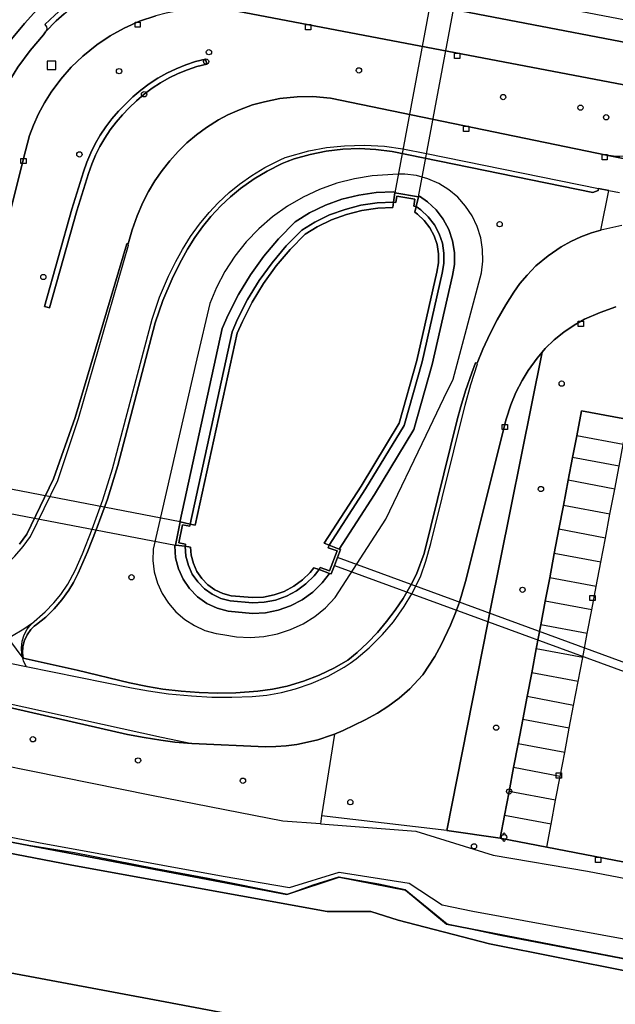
# Model space of a CAD drawing. Header units: metres. Extents: x 108000 to 109000, y 423600 to 424200.
# Tile 50 of 106: x 108570 to 108627, y 423937 to 424031. Entities that reach past the tile are written whole.
import ezdxf

# ---------------------------------------------------------------- set-up
doc = ezdxf.new("R2010")
doc.units = ezdxf.units.M
doc.header["$MEASUREMENT"] = 0
for name, color, linetype in [('afvalbak', 10, 'Continuous'), ('Duiker', 10, 'Continuous'), ('Erf', 10, 'Continuous'), ('Fietspad', 10, 'Continuous'), ('grasland overig', 10, 'Continuous'), ('groenvoorziening', 10, 'Continuous'), ('Hek', 10, 'Continuous'), ('Inrit', 10, 'Continuous'), ('inspectie- _rioolput', 10, 'Continuous'), ('kolk', 10, 'Continuous'), ('Muur', 10, 'Continuous'), ('oever_ slootkant', 10, 'Continuous'), ('onverhard', 10, 'Continuous'), ('Parkeervlak', 10, 'Continuous'), ('rietland', 10, 'Continuous'), ('rijbaan lokale weg', 10, 'Continuous'), ('spoorbaan', 10, 'Continuous'), ('vegetatieobject', 10, 'Continuous'), ('Voetpad', 10, 'Continuous'), ('waterloop_ sloot', 10, 'Continuous'), ('Wegmarkering', 10, 'Continuous')]:
    doc.layers.add(name, color=color, linetype=linetype)

# ---------------------------------------------------------------- blocks, each defined once
blk = doc.blocks.new('138_ACAD_1_FMEBLOCK84')
at = {"layer": 'grasland overig', "color": 3, "true_color": 0x00f000}
for points in [[(59.155, -11.86), (99.284, -19.453), (109.075, -21.178), (110.62, -20.904), (111.65, -20.942), (126.735, -23.85), (128.085, -24.756), (130.099, -25.375), (163.106, -31.638), (164.539, -31.103), (165.65, -31.176), (169.181, -32.749), (201.634, -39.066), (224.307, -43.353), (225.761, -42.954), (226.594, -43.113), (227.47, -43.412), (228.951, -44.052), (260.195, -50.082), (284.456, -54.498), (288.62, -54.501), (291.216, -55.326), (299.903, -57.572), (313.278, -60.218)], [(314.89, -59.398), (295.831, -55.687), (291.926, -52.454), (285.612, -51.239), (280.645, -52.884), (219.883, -41.33), (57.622, -10.446), (11.975, -1.734), (-10.919, 2.538), (-39.438, 8.051), (-64.058, 12.757), (-92.04, 18.042), (-110.15, 21.407), (-138.518, 26.79), (-138.551, 26.796), (-139.222, 26.952), (-150.074, 29.017)]]:
    blk.add_lwpolyline(points, dxfattribs=at)

msp = doc.modelspace()

# ---------------------------------------------------------------- linework, layer by layer
at = {"layer": 'afvalbak', "color": 30, "true_color": 0xf07a00}
msp.add_circle((108616.185, 423952.856), 0.25, dxfattribs=at)
for centre, start, end in [((108616.185, 423953.106), 345.52249, 194.47751), ((108616.185, 423952.606), 165.52249, 14.47751)]:
    msp.add_arc(centre, 0.125, start, end, dxfattribs=at)
at = {"layer": 'Duiker', "color": 12, "true_color": 0xc30000}
for points in [[(108612.624, 424038.225), (108610.364, 424038.636), (108605.781, 424014.162), (108608.036, 424013.752), (108612.624, 424038.225)], [(108565.794, 423986.629), (108565.376, 423984.379), (108584.947, 423980.639), (108585.367, 423982.855), (108565.794, 423986.629)], [(108654.2, 423958.874), (108654.493, 423959.618), (108600.329, 423979.454), (108600.05, 423978.705), (108650.639, 423960.178), (108650.832, 423960.143), (108654.2, 423958.874)]]:
    msp.add_lwpolyline(points, dxfattribs=at)
at = {"layer": 'Erf', "color": 52, "true_color": 0xd2d200}
msp.add_lwpolyline([(108569.191, 424028.574), (108570.572, 424030.254), (108571.465, 424031.236)], dxfattribs=at)
at = {"layer": 'Fietspad', "color": 255}
for points in [[(108574.357, 424031.18), (108573.606, 424030.502), (108572.569, 424029.471), (108572.401, 424029.188), (108571.103, 424027.687), (108569.931, 424026.086), (108568.891, 424024.397), (108567.99, 424022.629), (108567.235, 424020.794), (108566.63, 424018.905), (108566.12, 424016.649), (108564.901, 424011.587), (108564.616, 424010.66), (108564.12, 424009.537), (108563.896, 424009.168)], [(108564.807, 424003.592), (108565.554, 424004.417), (108566.08, 424005.088), (108566.556, 424005.768), (108567.412, 424007.197), (108568.127, 424008.701), (108568.539, 424009.791), (108568.878, 424010.907), (108570.484, 424017.427), (108571.053, 424019.59), (108571.429, 424020.585), (108571.921, 424021.667), (108572.484, 424022.713), (108573.114, 424023.721), (108574.02, 424024.951), (108575.027, 424026.1), (108576.127, 424027.16), (108577.45, 424028.223), (108578.722, 424029.07), (108580.06, 424029.805), (108581.528, 424030.478), (108583.059, 424030.984)], [(108590.797, 424031.431), (108634.243, 424023.139)], [(108634.864, 424027.098), (108611.379, 424031.587)]]:
    msp.add_lwpolyline(points, dxfattribs=at)
at = {"layer": 'groenvoorziening', "color": 3}
for p, q in [((108600.064, 423962.662), (108598.838, 423954.87)), ((108598.838, 423954.87), (108598.719, 423954.111)), ((108610.745, 423953.501), (108598.838, 423954.87))]:
    msp.add_line(p, q, dxfattribs=at)
for points in [[(108634.243, 424023.139), (108590.797, 424031.431), (108589.787, 424031.564), (108588.771, 424031.64), (108587.752, 424031.658), (108586.904, 424031.629), (108586.058, 424031.56), (108585.048, 424031.425), (108584.047, 424031.233), (108583.059, 424030.984), (108581.528, 424030.478), (108580.06, 424029.805), (108578.722, 424029.07), (108577.45, 424028.223), (108576.127, 424027.16), (108575.027, 424026.1), (108574.02, 424024.951), (108573.114, 424023.721), (108572.484, 424022.713), (108571.921, 424021.667), (108571.429, 424020.585), (108571.053, 424019.59), (108570.484, 424017.427), (108568.878, 424010.907)], [(108572.972, 424003.202), (108572.731, 424003.269), (108572.49, 424003.336), (108575.068, 424012.581), (108576.196, 424016.154), (108576.509, 424017.054), (108576.88, 424017.936), (108577.305, 424018.794), (108577.784, 424019.622), (108578.314, 424020.42), (108578.893, 424021.182), (108579.52, 424021.906), (108580.186, 424022.585), (108580.887, 424023.27), (108581.634, 424023.911), (108582.422, 424024.502), (108583.247, 424025.041), (108584.105, 424025.524), (108584.993, 424025.951), (108585.906, 424026.32), (108586.842, 424026.628), (108587.787, 424026.872), (108587.85, 424026.63), (108587.913, 424026.388), (108586.983, 424026.148), (108586.078, 424025.85), (108585.195, 424025.494), (108584.336, 424025.081), (108583.507, 424024.613), (108582.709, 424024.092), (108581.948, 424023.521), (108581.225, 424022.901), (108580.54, 424022.231), (108579.887, 424021.567), (108579.282, 424020.866), (108578.722, 424020.129), (108578.209, 424019.359), (108577.746, 424018.557), (108577.334, 424017.728), (108576.976, 424016.875), (108576.67, 424015.996), (108575.548, 424012.439), (108572.972, 424003.202)], [(108570.116, 423980.736), (108570.806, 423981.681), (108573.344, 423986.934), (108575.394, 423992.764), (108580.309, 424009.294), (108580.431, 424009.294), (108580.829, 424010.624), (108581.306, 424011.944), (108581.845, 424013.219), (108582.381, 424014.273), (108582.985, 424015.289), (108583.655, 424016.263), (108584.388, 424017.191), (108585.182, 424018.068), (108586.031, 424018.89), (108586.933, 424019.654), (108587.884, 424020.357), (108589.024, 424021.081), (108589.914, 424021.566), (108591.021, 424022.057), (108592.272, 424022.505), (108593.393, 424022.817), (108594.86, 424023.106), (108596.512, 424023.277), (108598.007, 424023.294), (108599.663, 424023.162), (108625.925, 424017.742), (108626.581, 424017.645), (108627.206, 424017.612)], [(108613.613, 423997.941), (108614.158, 423999.265), (108614.861, 424000.781), (108615.519, 424002.053), (108616.351, 424003.502), (108617.118, 424004.712), (108617.689, 424005.514), (108618.366, 424006.325), (108619.211, 424007.188), (108620.365, 424008.16), (108621.615, 424009.006), (108622.54, 424009.516), (108623.5, 424009.957), (108624.49, 424010.326), (108625.38, 424010.59), (108626.16, 424014.37), (108625.161, 424014.55), (108625.133, 424014.353), (108624.615, 424014.192), (108605.55, 424018.067), (108603.989, 424018.273), (108602.417, 424018.35), (108600.844, 424018.297), (108599.28, 424018.116), (108597.737, 424017.806), (108596.225, 424017.371), (108595.568, 424017.139), (108595.079, 424016.927), (108593.65, 424016.213), (108592.432, 424015.482), (108591.128, 424014.558), (108590.168, 424013.769), (108589.26, 424012.92), (108588.29, 424011.882), (108587.505, 424010.919), (108586.782, 424009.908), (108586.086, 424008.792), (108585.311, 424007.404), (108584.606, 424005.98), (108583.723, 424003.89), (108583.003, 424001.793), (108579.457, 423988.218), (108578.463, 423985.011), (108577.4, 423982.081), (108576.559, 423979.988), (108575.669, 423977.964), (108575.226, 423977.081), (108574.792, 423976.354), (108574.138, 423975.433), (108573.403, 423974.576), (108572.593, 423973.789), (108571.705, 423973.07), (108571.512, 423972.937), (108571.18, 423972.614), (108570.838, 423972.096), (108570.555, 423971.5), (108570.418, 423970.962), (108570.379, 423970.385), (108570.463, 423969.883), (108575.575, 423968.726), (108580.564, 423967.523), (108582.268, 423967.177), (108583.74, 423966.942), (108585.467, 423966.739), (108587.201, 423966.615), (108588.939, 423966.568), (108590.677, 423966.6), (108592.761, 423966.729), (108594.175, 423966.927), (108595.571, 423967.226), (108597.111, 423967.681), (108598.61, 423968.258), (108600.057, 423968.954), (108601.315, 423969.684), (108602.206, 423970.428), (108603.197, 423971.351), (108604.133, 423972.33), (108605.011, 423973.361), (108605.827, 423974.441), (108606.58, 423975.567), (108607.344, 423976.885), (108607.851, 423977.871), (108608.582, 423979.845), (108611.728, 423992.569), (108612.063, 423993.822), (108612.516, 423995.31), (108613.113, 423997.024), (108613.478, 423997.969), (108613.613, 423997.941)], [(108608.389, 424015.639), (108607.865, 424015.784), (108606.753, 424015.927), (108606.109, 424015.917), (108603.656, 424015.768), (108601.947, 424015.492), (108600.271, 424015.061), (108598.641, 424014.476), (108597.073, 424013.743), (108595.579, 424012.869), (108594.172, 424011.861), (108592.864, 424010.727), (108591.666, 424009.478), (108590.588, 424008.123), (108589.64, 424006.674), (108588.83, 424005.144), (108588.19, 424003.615), (108586.973, 423998.342), (108582.8, 423980.264), (108582.783, 423979.168), (108582.925, 423978.082), (108583.224, 423977.027), (108583.673, 423976.028), (108584.263, 423975.104), (108584.981, 423974.276), (108585.811, 423973.561), (108586.737, 423972.974), (108587.738, 423972.529), (108588.794, 423972.233), (108589.433, 423972.132), (108590.726, 423971.908), (108592.036, 423971.844), (108593.345, 423971.938), (108594.633, 423972.192), (108595.88, 423972.6), (108597.068, 423973.157), (108598.18, 423973.854), (108599.198, 423974.681), (108600.127, 423975.643), (108604.925, 423983.1), (108608.772, 423991.088), (108610.468, 423994.608), (108611.341, 423996.421), (108614.024, 424006.534), (108614.165, 424007.646), (108614.146, 424008.767), (108613.968, 424009.874), (108613.634, 424010.944), (108613.152, 424011.956), (108612.531, 424012.889), (108611.783, 424013.724), (108610.924, 424014.445), (108609.972, 424015.036), (108608.945, 424015.485), (108608.389, 424015.639)], [(108587.93, 423975.093), (108587.043, 423975.721), (108586.28, 423976.495), (108585.664, 423977.39), (108585.215, 423978.378), (108584.945, 423979.43), (108584.86, 423980.554), (108584.947, 423980.639), (108585.367, 423982.855), (108585.372, 423982.956), (108589.373, 424001.248), (108589.939, 424002.552), (108590.925, 424004.486), (108592.059, 424006.346), (108593.332, 424008.114), (108594.735, 424009.78), (108596.32, 424011.396), (108597.697, 424012.238), (108599.196, 424012.963), (108600.764, 424013.533), (108602.382, 424013.94), (108604.033, 424014.18), (108605.696, 424014.25), (108605.781, 424014.162), (108608.036, 424013.752), (108608.151, 424013.822), (108608.9, 424013.293), (108609.713, 424012.539), (108610.401, 424011.646), (108610.932, 424010.651), (108611.29, 424009.583), (108611.466, 424008.469), (108611.455, 424007.342), (108611.267, 424006.291), (108609.357, 423997.827), (108607.596, 423991.621), (108603.865, 423985.463), (108600.517, 423980.264), (108600.616, 423980.226), (108600.329, 423979.454), (108600.05, 423978.705), (108599.747, 423977.89), (108599.591, 423977.946), (108598.871, 423977.039), (108597.989, 423976.174), (108596.984, 423975.44), (108595.883, 423974.859), (108594.708, 423974.445), (108593.486, 423974.205), (108592.248, 423974.145), (108589.961, 423974.345), (108588.912, 423974.629), (108587.93, 423975.093)], [(108598.719, 423954.111), (108595.156, 423954.385), (108582.669, 423956.823), (108556.924, 423962.007), (108548.501, 423963.677), (108535.174, 423966.32), (108495.785, 423973.438), (108469.057, 423978.33), (108449.566, 423981.897), (108414.761, 423988.894), (108404.762, 423990.904), (108372.085, 423997.741), (108362.311, 423999.995), (108355.095, 424001.397)], [(108610.745, 423953.501), (108614.641, 423973.255), (108614.84, 423974.246), (108619.817, 423998.988), (108619.338, 423998.431), (108618.492, 423997.255), (108617.906, 423996.301), (108617.319, 423995.163), (108616.825, 423993.982), (108616.384, 423992.612), (108612.519, 423977.183), (108611.935, 423975.204), (108611.574, 423974.192), (108611.102, 423973.029), (108610.197, 423971.142), (108609.586, 423970.046), (108608.474, 423968.307), (108608.031, 423967.806), (108607.212, 423966.971), (108606.21, 423966.087), (108605.144, 423965.282), (108604.162, 423964.647), (108602.991, 423964.003), (108600.89, 423962.996), (108600.064, 423962.662)], [(108372.512, 423989.829), (108534.773, 423958.945), (108595.535, 423947.391), (108600.502, 423949.036), (108606.816, 423947.821), (108610.721, 423944.588), (108629.78, 423940.877)], [(108372.999, 423990.397), (108534.805, 423959.886), (108540.605, 423958.672), (108548.399, 423957.04), (108556.89, 423955.262), (108571.906, 423952.339), (108589.469, 423949.151), (108595.775, 423948.057), (108600.491, 423949.515), (108607.15, 423948.487), (108610.287, 423946.41), (108613.218, 423945.82), (108630.371, 423942.684)], [(108600.064, 423962.662), (108599.783, 423962.549), (108598.486, 423962.128), (108597.494, 423961.877), (108596.489, 423961.683), (108595.475, 423961.545), (108594.49, 423961.465), (108593.502, 423961.441), (108586.501, 423961.76), (108584.891, 423961.906), (108583.553, 423962.071), (108581.956, 423962.322), (108580.368, 423962.629), (108563.019, 423966.572), (108551.658, 423969.154), (108550.103, 423969.442), (108548.807, 423969.964), (108496.911, 423979.801)], [(108599.555, 423934.253), (108583.954, 423937.183), (108557.327, 423942.183), (108536.794, 423945.97), (108513.403, 423950.527), (108500, 423952.937), (108490.289, 423954.789), (108481.829, 423956.374), (108473.968, 423957.846), (108462.233, 423960.103), (108452.494, 423962.092), (108447.64, 423962.774), (108449.758, 423956.373), (108462.118, 423954.027), (108476.799, 423951.159), (108500, 423946.627), (108513.231, 423944.279), (108543.079, 423938.597), (108570.011, 423933.627)], [(108598.719, 423954.111), (108607.783, 423953.413), (108615.148, 423951.153), (108624.113, 423949.62), (108646.987, 423945.249), (108660.534, 423943.375), (108665.641, 423942.344), (108666.937, 423942.806)], [(108666.937, 423942.806), (108666.174, 423942.964), (108661.756, 423943.83), (108640.287, 423948.04), (108620.24, 423951.896), (108615.818, 423952.746), (108610.745, 423953.501)]]:
    msp.add_lwpolyline(points, dxfattribs=at)
at = {"layer": 'Hek', "color": 30}
msp.add_lwpolyline([(108521.277, 423961.496), (108537.269, 423958.499), (108557.59, 423954.642), (108570.205, 423952.227), (108575.338, 423951.408), (108582.919, 423949.901), (108588.03, 423948.952), (108595.612, 423947.437), (108598.027, 423948.309), (108600.486, 423949.076), (108604.266, 423948.427), (108606.791, 423947.885), (108610.767, 423944.611), (108615.817, 423943.534), (108629.939, 423940.831)], dxfattribs=at)
at = {"layer": 'Inrit', "color": 255}
msp.add_lwpolyline([(108628.552, 424017.75), (108627.832, 424017.637), (108627.206, 424017.612), (108626.581, 424017.645), (108625.925, 424017.742), (108645.671, 424013.79), (108644.95, 424013.972), (108644.24, 424014.237), (108643.655, 424014.521), (108643.165, 424014.816), (108643.096, 424014.846)], dxfattribs=at)
at = {"layer": 'inspectie- _rioolput', "color": 30}
for p, q in [((108573.548, 424026.666), (108572.748, 424026.666)), ((108572.748, 424026.666), (108572.748, 424025.866)), ((108573.548, 424025.866), (108573.548, 424026.666)), ((108572.748, 424025.866), (108573.548, 424025.866))]:
    msp.add_line(p, q, dxfattribs=at)
at = {"layer": 'kolk', "color": 30, "true_color": 0xf07a00}
for p, q in [((108581.094, 424029.894), (108581.094, 424030.394)), ((108581.094, 424030.394), (108581.594, 424030.394)), ((108581.594, 424029.894), (108581.094, 424029.894)), ((108581.594, 424030.394), (108581.594, 424029.894)), ((108597.298, 424029.643), (108597.298, 424030.143)), ((108597.298, 424030.143), (108597.798, 424030.143)), ((108597.798, 424030.143), (108597.798, 424029.643)), ((108597.798, 424029.643), (108597.298, 424029.643)), ((108611.484, 424026.935), (108611.484, 424027.435)), ((108611.484, 424027.435), (108611.984, 424027.435)), ((108611.984, 424026.935), (108611.484, 424026.935)), ((108611.984, 424027.435), (108611.984, 424026.935)), ((108612.342, 424019.994), (108612.342, 424020.494)), ((108612.342, 424020.494), (108612.842, 424020.494)), ((108612.842, 424020.494), (108612.842, 424019.994)), ((108612.842, 424019.994), (108612.342, 424019.994)), ((108625.499, 424017.278), (108625.499, 424017.778)), ((108625.499, 424017.778), (108625.999, 424017.778)), ((108625.999, 424017.778), (108625.999, 424017.278)), ((108570.234, 424016.927), (108570.234, 424017.427)), ((108570.234, 424017.427), (108570.734, 424017.427)), ((108570.734, 424016.927), (108570.234, 424016.927)), ((108570.734, 424017.427), (108570.734, 424016.927)), ((108625.999, 424017.278), (108625.499, 424017.278)), ((108623.24, 424001.43), (108623.24, 424001.93)), ((108623.24, 424001.93), (108623.74, 424001.93)), ((108623.74, 424001.93), (108623.74, 424001.43)), ((108623.74, 424001.43), (108623.24, 424001.43)), ((108616.011, 423991.622), (108616.011, 423992.122)), ((108616.011, 423992.122), (108616.511, 423992.122)), ((108616.511, 423991.622), (108616.011, 423991.622)), ((108616.511, 423992.122), (108616.511, 423991.622)), ((108624.338, 423975.358), (108624.338, 423975.858)), ((108624.338, 423975.858), (108624.838, 423975.858)), ((108624.838, 423975.858), (108624.838, 423975.358)), ((108624.838, 423975.358), (108624.338, 423975.358)), ((108621.135, 423958.483), (108621.135, 423958.983)), ((108621.135, 423958.983), (108621.635, 423958.983)), ((108621.635, 423958.983), (108621.635, 423958.483)), ((108621.635, 423958.483), (108621.135, 423958.483)), ((108624.889, 423950.454), (108624.889, 423950.954)), ((108624.889, 423950.954), (108625.389, 423950.954)), ((108625.389, 423950.454), (108624.889, 423950.454)), ((108625.389, 423950.954), (108625.389, 423950.454))]:
    msp.add_line(p, q, dxfattribs=at)
at = {"layer": 'Muur', "color": 12, "true_color": 0xd20000}
for points in [[(108605.781, 424014.162), (108605.674, 424013.248), (108605.893, 424013.238), (108605.976, 424013.841), (108607.711, 424013.536), (108607.596, 424012.88), (108607.813, 424012.837), (108608.036, 424013.752), (108605.781, 424014.162)], [(108586.327, 423982.641), (108585.367, 423982.855), (108584.947, 423980.639), (108585.865, 423980.521), (108585.892, 423980.721), (108585.251, 423980.839), (108585.595, 423982.576), (108586.291, 423982.452), (108586.327, 423982.641)], [(108598.6, 423978.306), (108599.591, 423977.946), (108599.747, 423977.89), (108600.05, 423978.705), (108600.329, 423979.454), (108600.616, 423980.226), (108600.517, 423980.264), (108599.563, 423980.629), (108599.466, 423980.388), (108600.301, 423980.081), (108599.587, 423978.189), (108598.709, 423978.519), (108598.6, 423978.306)]]:
    msp.add_lwpolyline(points, dxfattribs=at)
at = {"layer": 'oever_ slootkant', "color": 92, "true_color": 0x00c300}
for points in [[(108605.674, 424013.248), (108605.781, 424014.162), (108605.696, 424014.25), (108604.033, 424014.18), (108602.382, 424013.94), (108600.764, 424013.533), (108599.196, 424012.963), (108597.697, 424012.238), (108596.32, 424011.396), (108594.735, 424009.78), (108593.332, 424008.114), (108592.059, 424006.346), (108590.925, 424004.486), (108589.939, 424002.552), (108589.373, 424001.248), (108585.372, 423982.956), (108585.367, 423982.855), (108586.327, 423982.641), (108590.329, 424000.939), (108590.844, 424002.125), (108591.799, 424003.998), (108592.893, 424005.793), (108594.121, 424007.499), (108595.475, 424009.107), (108596.947, 424010.607), (108598.177, 424011.359), (108599.586, 424012.041), (108601.058, 424012.576), (108602.576, 424012.958), (108604.126, 424013.183), (108605.674, 424013.248)], [(108603.865, 423985.463), (108607.596, 423991.621), (108609.357, 423997.827), (108611.267, 424006.291), (108611.455, 424007.342), (108611.466, 424008.469), (108611.29, 424009.583), (108610.932, 424010.651), (108610.401, 424011.646), (108609.713, 424012.539), (108608.9, 424013.293), (108608.151, 424013.822), (108608.036, 424013.752), (108607.813, 424012.837), (108608.268, 424012.515), (108608.972, 424011.862), (108609.558, 424011.102), (108610.01, 424010.254), (108610.315, 424009.344), (108610.465, 424008.395), (108610.456, 424007.435), (108610.287, 424006.489), (108608.388, 423998.074), (108606.671, 423992.024), (108603.017, 423985.993), (108599.563, 423980.629), (108600.517, 423980.264), (108603.865, 423985.463)], [(108585.865, 423980.521), (108584.947, 423980.639), (108584.86, 423980.554), (108584.945, 423979.43), (108585.215, 423978.378), (108585.664, 423977.39), (108586.28, 423976.495), (108587.043, 423975.721), (108587.93, 423975.093), (108588.912, 423974.629), (108589.961, 423974.345), (108592.248, 423974.145), (108593.486, 423974.205), (108594.708, 423974.445), (108595.883, 423974.859), (108596.984, 423975.44), (108597.989, 423976.174), (108598.871, 423977.039), (108599.591, 423977.946), (108598.6, 423978.306), (108598.126, 423977.709), (108597.341, 423976.939), (108596.453, 423976.291), (108595.481, 423975.778), (108594.444, 423975.412), (108593.365, 423975.2), (108592.267, 423975.147), (108590.137, 423975.333), (108589.259, 423975.571), (108588.436, 423975.96), (108587.693, 423976.486), (108587.054, 423977.134), (108586.538, 423977.884), (108586.162, 423978.712), (108585.935, 423979.594), (108585.865, 423980.521)]]:
    msp.add_lwpolyline(points, dxfattribs=at)
at = {"layer": 'onverhard', "color": 255}
for points in [[(108581.225, 424022.901), (108581.948, 424023.521), (108582.709, 424024.092), (108583.507, 424024.613), (108584.336, 424025.081), (108585.195, 424025.494), (108586.078, 424025.85), (108586.983, 424026.148), (108587.913, 424026.388), (108587.85, 424026.63), (108587.787, 424026.872), (108586.842, 424026.628), (108585.906, 424026.32), (108584.993, 424025.951), (108584.105, 424025.524), (108583.247, 424025.041), (108582.422, 424024.502), (108581.634, 424023.911), (108580.887, 424023.27), (108580.186, 424022.585), (108579.52, 424021.906), (108578.893, 424021.182), (108578.314, 424020.42), (108577.784, 424019.622), (108577.305, 424018.794), (108576.88, 424017.936), (108576.509, 424017.054), (108576.196, 424016.154), (108575.068, 424012.581), (108572.49, 424003.336), (108572.731, 424003.269), (108572.972, 424003.202), (108575.548, 424012.439), (108576.67, 424015.996), (108576.976, 424016.875), (108577.334, 424017.728), (108577.746, 424018.557), (108578.209, 424019.359), (108578.722, 424020.129), (108579.282, 424020.866), (108579.887, 424021.567), (108580.54, 424022.231), (108581.225, 424022.901)], [(108626.823, 424003.304), (108625.311, 424002.776), (108623.847, 424002.128), (108622.841, 424001.569), (108621.866, 424000.901), (108620.953, 424000.152), (108620.108, 423999.326), (108619.817, 423998.988), (108614.84, 423974.246), (108614.641, 423973.255), (108610.745, 423953.501), (108615.818, 423952.746), (108616.231, 423954.922), (108616.665, 423957.204)], [(108616.665, 423957.204), (108617.094, 423959.468), (108617.527, 423961.748), (108617.965, 423964.053), (108618.376, 423966.22), (108618.81, 423968.502), (108619.242, 423970.78), (108619.673, 423973.049), (108620.104, 423975.317), (108620.522, 423977.52), (108620.963, 423979.844), (108621.399, 423982.139), (108621.83, 423984.41), (108622.284, 423986.801), (108622.695, 423988.961), (108623.089, 423991.039), (108623.538, 423993.403), (108627.479, 423992.689)]]:
    msp.add_lwpolyline(points, dxfattribs=at)
at = {"layer": 'Parkeervlak', "color": 255}
for points in [[(108627.479, 423992.689), (108623.538, 423993.403), (108623.089, 423991.039), (108622.695, 423988.961), (108622.284, 423986.801), (108621.83, 423984.41), (108621.399, 423982.139), (108620.963, 423979.844), (108620.522, 423977.52), (108620.104, 423975.317), (108619.673, 423973.049), (108619.242, 423970.78), (108618.81, 423968.502), (108618.376, 423966.22), (108617.965, 423964.053), (108617.527, 423961.748), (108617.094, 423959.468), (108616.665, 423957.204), (108616.231, 423954.922), (108615.818, 423952.746), (108620.24, 423951.896)], [(108620.24, 423951.896), (108620.656, 423954.09), (108621.089, 423956.372), (108621.519, 423958.636), (108621.952, 423960.916), (108622.389, 423963.222), (108622.801, 423965.389), (108623.234, 423967.671), (108623.666, 423969.948), (108624.096, 423972.217), (108624.527, 423974.485), (108624.945, 423976.689), (108625.386, 423979.013), (108625.822, 423981.307), (108626.253, 423983.579), (108626.707, 423985.97), (108627.116, 423988.13), (108627.511, 423990.207), (108628.05, 423993.049)], [(108620.24, 423951.896), (108640.287, 423948.04), (108661.756, 423943.83)]]:
    msp.add_lwpolyline(points, dxfattribs=at)
at = {"layer": 'rietland', "color": 92, "true_color": 0x00d200}
for points in [[(108590.807, 424000.785), (108591.296, 424001.912), (108592.236, 424003.754), (108593.31, 424005.516), (108594.516, 424007.191), (108595.845, 424008.77), (108597.261, 424010.213), (108598.417, 424010.92), (108599.781, 424011.58), (108601.205, 424012.097), (108602.673, 424012.467), (108604.173, 424012.685), (108605.615, 424012.745), (108605.674, 424013.248), (108604.126, 424013.183), (108602.576, 424012.958), (108601.058, 424012.576), (108599.586, 424012.041), (108598.177, 424011.359), (108596.947, 424010.607), (108595.475, 424009.107), (108594.121, 424007.499), (108592.893, 424005.793), (108591.799, 424003.998), (108590.844, 424002.125), (108590.329, 424000.939), (108586.327, 423982.641), (108586.815, 423982.532), (108590.807, 424000.785)], [(108607.813, 424012.837), (108607.686, 424012.315), (108607.952, 424012.126), (108608.601, 424011.524), (108609.136, 424010.83), (108609.549, 424010.056), (108609.828, 424009.225), (108609.965, 424008.358), (108609.956, 424007.482), (108609.797, 424006.588), (108607.903, 423998.197), (108606.208, 423992.225), (108602.593, 423986.258), (108599.086, 423980.812), (108599.563, 423980.629), (108603.017, 423985.993), (108606.671, 423992.024), (108608.388, 423998.074), (108610.287, 424006.489), (108610.456, 424007.435), (108610.465, 424008.395), (108610.315, 424009.344), (108610.01, 424010.254), (108609.558, 424011.102), (108608.972, 424011.862), (108608.268, 424012.515), (108607.813, 424012.837)], [(108598.6, 423978.306), (108598.104, 423978.486), (108597.754, 423978.044), (108597.017, 423977.321), (108596.188, 423976.716), (108595.28, 423976.237), (108594.312, 423975.896), (108593.304, 423975.698), (108592.277, 423975.648), (108590.225, 423975.827), (108589.433, 423976.042), (108588.689, 423976.393), (108588.018, 423976.869), (108587.441, 423977.454), (108586.975, 423978.131), (108586.635, 423978.879), (108586.43, 423979.676), (108586.371, 423980.456), (108585.865, 423980.521), (108585.935, 423979.594), (108586.162, 423978.712), (108586.538, 423977.884), (108587.054, 423977.134), (108587.693, 423976.486), (108588.436, 423975.96), (108589.259, 423975.571), (108590.137, 423975.333), (108592.267, 423975.147), (108593.365, 423975.2), (108594.444, 423975.412), (108595.481, 423975.778), (108596.453, 423976.291), (108597.341, 423976.939), (108598.126, 423977.709), (108598.6, 423978.306)]]:
    msp.add_lwpolyline(points, dxfattribs=at)
at = {"layer": 'rijbaan lokale weg', "color": 255}
msp.add_line((108570.463, 423969.883), (108565.191, 423976.916), dxfattribs=at)
for points in [[(108645.671, 424013.79), (108625.925, 424017.742), (108599.663, 424023.162), (108598.007, 424023.294), (108596.512, 424023.277), (108594.86, 424023.106), (108593.393, 424022.817), (108592.272, 424022.505), (108591.021, 424022.057), (108589.914, 424021.566), (108589.024, 424021.081), (108587.884, 424020.357), (108586.933, 424019.654), (108586.031, 424018.89), (108585.182, 424018.068), (108584.388, 424017.191), (108583.655, 424016.263), (108582.985, 424015.289), (108582.381, 424014.273), (108581.845, 424013.219), (108581.306, 424011.944), (108580.829, 424010.624), (108580.431, 424009.294), (108580.309, 424009.294), (108575.394, 423992.764), (108573.344, 423986.934), (108570.806, 423981.681), (108570.116, 423980.736)], [(108570.463, 423969.883), (108570.379, 423970.385), (108570.418, 423970.962), (108570.555, 423971.5), (108570.838, 423972.096), (108571.18, 423972.614), (108571.512, 423972.937), (108571.705, 423973.07), (108572.593, 423973.789), (108573.403, 423974.576), (108574.138, 423975.433), (108574.792, 423976.354), (108575.226, 423977.081), (108575.669, 423977.964), (108576.559, 423979.988), (108577.4, 423982.081), (108578.463, 423985.011), (108579.457, 423988.218), (108583.003, 424001.793), (108583.723, 424003.89), (108584.606, 424005.98), (108585.311, 424007.404), (108586.086, 424008.792), (108586.782, 424009.908), (108587.505, 424010.919), (108588.29, 424011.882), (108589.26, 424012.92), (108590.168, 424013.769), (108591.128, 424014.558), (108592.432, 424015.482), (108593.65, 424016.213), (108595.079, 424016.927), (108595.568, 424017.139), (108596.225, 424017.371), (108597.737, 424017.806), (108599.28, 424018.116), (108600.844, 424018.297), (108602.417, 424018.35), (108603.989, 424018.273), (108605.55, 424018.067), (108624.615, 424014.192), (108625.133, 424014.353), (108625.161, 424014.55), (108626.16, 424014.37), (108627.149, 424014.193)], [(108627.392, 424011.04), (108625.38, 424010.59), (108624.49, 424010.326), (108623.5, 424009.957), (108622.54, 424009.516), (108621.615, 424009.006), (108620.365, 424008.16), (108619.211, 424007.188), (108618.366, 424006.325), (108617.689, 424005.514), (108617.118, 424004.712), (108616.351, 424003.502), (108615.519, 424002.053), (108614.861, 424000.781), (108614.158, 423999.265), (108613.613, 423997.941), (108613.478, 423997.969), (108613.113, 423997.024), (108612.516, 423995.31), (108612.063, 423993.822), (108611.728, 423992.569), (108608.582, 423979.845), (108607.851, 423977.871), (108607.344, 423976.885), (108606.58, 423975.567), (108605.827, 423974.441), (108605.011, 423973.361), (108604.133, 423972.33), (108603.197, 423971.351), (108602.206, 423970.428), (108601.315, 423969.684), (108600.057, 423968.954), (108598.61, 423968.258), (108597.111, 423967.681), (108595.571, 423967.226), (108594.175, 423966.927), (108592.761, 423966.729), (108590.677, 423966.6), (108588.939, 423966.568), (108587.201, 423966.615), (108585.467, 423966.739), (108583.74, 423966.942), (108582.268, 423967.177), (108580.564, 423967.523), (108575.575, 423968.726), (108570.463, 423969.883)], [(108563.019, 423966.572), (108580.368, 423962.629), (108581.956, 423962.322), (108583.553, 423962.071), (108584.891, 423961.906), (108586.501, 423961.76), (108593.502, 423961.441), (108594.49, 423961.465), (108595.475, 423961.545), (108596.489, 423961.683), (108597.494, 423961.877), (108598.486, 423962.128), (108599.783, 423962.549), (108600.064, 423962.662), (108600.89, 423962.996), (108602.991, 423964.003), (108604.162, 423964.647), (108605.144, 423965.282), (108606.21, 423966.087), (108607.212, 423966.971), (108608.031, 423967.806), (108608.474, 423968.307), (108609.586, 423970.046), (108610.197, 423971.142), (108611.102, 423973.029), (108611.574, 423974.192), (108611.935, 423975.204), (108612.519, 423977.183), (108616.384, 423992.612), (108616.825, 423993.982), (108617.319, 423995.163), (108617.906, 423996.301), (108618.492, 423997.255), (108619.338, 423998.431), (108619.817, 423998.988), (108620.108, 423999.326), (108620.953, 424000.152), (108621.866, 424000.901), (108622.841, 424001.569), (108623.847, 424002.128), (108625.311, 424002.776), (108626.823, 424003.304)]]:
    msp.add_lwpolyline(points, dxfattribs=at)
at = {"layer": 'spoorbaan', "color": 255}
for points in [[(108628.168, 423940.057), (108614.793, 423942.703), (108606.106, 423944.949), (108603.51, 423945.774), (108599.346, 423945.777), (108575.085, 423950.193), (108543.841, 423956.223), (108542.36, 423956.863), (108541.484, 423957.162), (108540.651, 423957.321), (108539.197, 423956.922), (108516.524, 423961.209), (108484.071, 423967.526), (108480.54, 423969.099), (108479.429, 423969.172), (108477.996, 423968.637), (108444.989, 423974.9), (108442.975, 423975.519), (108441.625, 423976.425), (108426.54, 423979.333), (108425.51, 423979.371), (108423.965, 423979.097), (108414.174, 423980.822), (108374.045, 423988.415)], [(108380.717, 423975.629), (108406.997, 423970.709), (108424.796, 423967.376), (108442.976, 423963.467), (108444.199, 423963.285), (108446.61, 423962.927), (108447.437, 423962.804), (108447.64, 423962.774), (108452.494, 423962.092), (108462.233, 423960.103), (108473.968, 423957.846), (108481.829, 423956.374), (108490.289, 423954.789), (108500, 423952.937), (108513.403, 423950.527), (108536.794, 423945.97), (108557.327, 423942.183), (108583.954, 423937.183), (108599.555, 423934.253), (108623.511, 423929.815), (108623.405, 423929.229), (108626.163, 423929.084), (108627.584, 423928.795)]]:
    msp.add_lwpolyline(points, dxfattribs=at)
at = {"layer": 'vegetatieobject', "color": 3}
for centre in [(108588.118, 424027.524), (108587.85, 424026.63), (108602.382, 424025.791), (108579.571, 424025.718), (108581.948, 424023.521), (108616.092, 424023.255), (108623.449, 424022.246), (108625.895, 424021.335), (108575.801, 424017.801), (108615.764, 424011.163), (108572.372, 424006.139), (108621.661, 423996), (108619.69, 423985.971), (108580.755, 423977.579), (108617.942, 423976.388), (108615.434, 423963.269), (108571.38, 423962.166), (108581.379, 423960.152), (108591.35, 423958.223), (108616.665, 423957.204), (108601.563, 423956.179), (108613.328, 423951.983)]:
    msp.add_circle(centre, 0.25, dxfattribs=at)
at = {"layer": 'Voetpad', "color": 255}
for points in [[(108635.018, 424029.188), (108606.175, 424034.71), (108606.166, 424034.662), (108605.763, 424034.74), (108605.752, 424034.721), (108582.666, 424039.108), (108577.636, 424035.946), (108574.557, 424034.027), (108574.516, 424034.011), (108571.465, 424031.236), (108570.572, 424030.254), (108569.191, 424028.574), (108567.88, 424026.696), (108567.285, 424025.72), (108566.729, 424024.71), (108566.024, 424023.213), (108565.366, 424021.577), (108564.998, 424020.488), (108564.699, 424019.391), (108563.246, 424013.15)], [(108575.924, 424032.403), (108577.288, 424033.343), (108578.788, 424034.159), (108579.727, 424034.582), (108580.526, 424034.894), (108582.163, 424035.405), (108583.672, 424035.732), (108585.202, 424035.932), (108586.745, 424036.003), (108588.287, 424035.945), (108589.82, 424035.757), (108611.379, 424031.587), (108634.864, 424027.098), (108635.059, 424027.104), (108635.236, 424027.185), (108635.385, 424027.324)], [(108575.924, 424032.403), (108575.755, 424032.363), (108575.583, 424032.381), (108575.425, 424032.453), (108575.3, 424032.572), (108574.36, 424031.827), (108573.475, 424031.051), (108572.513, 424030.143), (108572.667, 424029.924), (108572.69, 424029.791), (108572.673, 424029.657), (108572.569, 424029.471)], [(108572.569, 424029.471), (108573.606, 424030.502), (108574.357, 424031.18), (108575.135, 424031.829), (108575.924, 424032.403)], [(108563.896, 424009.168), (108564.12, 424009.537), (108564.616, 424010.66), (108564.901, 424011.587), (108566.12, 424016.649), (108566.63, 424018.905), (108567.235, 424020.794), (108567.99, 424022.629), (108568.891, 424024.397), (108569.931, 424026.086), (108571.103, 424027.687), (108572.401, 424029.188), (108572.569, 424029.471)]]:
    msp.add_lwpolyline(points, dxfattribs=at)
at = {"layer": 'waterloop_ sloot', "color": 5}
msp.add_lwpolyline([(108607.903, 423998.197), (108609.797, 424006.588), (108609.956, 424007.482), (108609.965, 424008.358), (108609.828, 424009.225), (108609.549, 424010.056), (108609.136, 424010.83), (108608.601, 424011.524), (108607.952, 424012.126), (108607.686, 424012.315), (108607.813, 424012.837), (108607.596, 424012.88), (108607.711, 424013.536), (108605.976, 424013.841), (108605.893, 424013.238), (108605.674, 424013.248), (108605.615, 424012.745), (108604.173, 424012.685), (108602.673, 424012.467), (108601.205, 424012.097), (108599.781, 424011.58), (108598.417, 424010.92), (108597.261, 424010.213), (108595.845, 424008.77), (108594.516, 424007.191), (108593.31, 424005.516), (108592.236, 424003.754), (108591.296, 424001.912), (108590.807, 424000.785), (108586.815, 423982.532), (108586.327, 423982.641), (108586.291, 423982.452), (108585.595, 423982.576), (108585.251, 423980.839), (108585.892, 423980.721), (108585.865, 423980.521), (108586.371, 423980.456), (108586.43, 423979.676), (108586.635, 423978.879), (108586.975, 423978.131), (108587.441, 423977.454), (108588.018, 423976.869), (108588.689, 423976.393), (108589.433, 423976.042), (108590.225, 423975.827), (108592.277, 423975.648), (108593.304, 423975.698), (108594.312, 423975.896), (108595.28, 423976.237), (108596.188, 423976.716), (108597.017, 423977.321), (108597.754, 423978.044), (108598.104, 423978.486), (108598.6, 423978.306), (108598.709, 423978.519), (108599.587, 423978.189), (108600.301, 423980.081), (108599.466, 423980.388), (108599.563, 423980.629), (108599.086, 423980.812), (108602.593, 423986.258), (108606.208, 423992.225), (108607.903, 423998.197)], dxfattribs=at)
at = {"layer": 'Wegmarkering', "color": 255}
for p, q in [((108627.511, 423990.207), (108623.089, 423991.039)), ((108627.116, 423988.13), (108622.695, 423988.961)), ((108626.707, 423985.97), (108622.284, 423986.801)), ((108626.253, 423983.579), (108621.83, 423984.41)), ((108625.822, 423981.307), (108621.399, 423982.139)), ((108625.386, 423979.013), (108620.963, 423979.844)), ((108624.945, 423976.689), (108620.522, 423977.52)), ((108624.527, 423974.485), (108620.104, 423975.317)), ((108624.096, 423972.217), (108619.673, 423973.049)), ((108623.666, 423969.948), (108619.242, 423970.78)), ((108623.234, 423967.671), (108618.81, 423968.502)), ((108622.801, 423965.389), (108618.376, 423966.22)), ((108622.389, 423963.222), (108617.965, 423964.053)), ((108621.952, 423960.916), (108617.527, 423961.748)), ((108621.519, 423958.636), (108617.094, 423959.468)), ((108621.089, 423956.372), (108616.665, 423957.204)), ((108620.656, 423954.09), (108616.231, 423954.922))]:
    msp.add_line(p, q, dxfattribs=at)
for points in [[(108570.745, 423969.093), (108570.493, 423969.624), (108570.323, 423970.257), (108570.279, 423970.839), (108570.351, 423971.49), (108570.55, 423972.115), (108570.826, 423972.628), (108571.233, 423973.145), (108572.559, 423974.283), (108573.376, 423975.139), (108574.028, 423975.944), (108574.696, 423976.92), (108575.408, 423978.216), (108576.099, 423979.813), (108577.022, 423982.154), (108578.023, 423984.936), (108578.935, 423987.877), (108582.722, 424002.129), (108583.431, 424004.208), (108584.288, 424006.229), (108584.975, 424007.605), (108585.619, 424008.754), (108586.377, 424009.985), (108587.213, 424011.161), (108588.129, 424012.275), (108588.994, 424013.194), (108590.051, 424014.176), (108591.03, 424014.972), (108592.207, 424015.806), (108593.441, 424016.553), (108594.888, 424017.288), (108595.383, 424017.506), (108597.615, 424018.13), (108599.302, 424018.443), (108601.008, 424018.628), (108602.913, 424018.682), (108604.817, 424018.576), (108606.562, 424018.33), (108608.81, 424017.881), (108625.161, 424014.55)], [(108452.68, 423995.132), (108498.18, 423986.548), (108540.286, 423978.711), (108550.802, 423976.639), (108555.163, 423975.744), (108557.201, 423975.461), (108559.254, 423975.338), (108560.489, 423975.34), (108561.516, 423975.387), (108562.662, 423975.596), (108563.812, 423975.909), (108564.93, 423976.32), (108566.009, 423976.825), (108567.04, 423977.421), (108568.017, 423978.103), (108568.82, 423978.766), (108569.675, 423979.596), (108570.455, 423980.497), (108571.155, 423981.46), (108573.74, 423986.787), (108575.712, 423992.669), (108580.457, 424009.155), (108580.431, 424009.294)], [(108562.509, 423970.761), (108570.745, 423969.093), (108580.76, 423967.065), (108582.381, 423966.772), (108584.283, 423966.502), (108586.469, 423966.289), (108588.388, 423966.186), (108590.31, 423966.161), (108592.238, 423966.221), (108593.629, 423966.369), (108595.005, 423966.617), (108596.36, 423966.966), (108597.848, 423967.476), (108599.447, 423968.183), (108600.974, 423969.034), (108601.554, 423969.406), (108602.127, 423969.832), (108603.358, 423970.863), (108604.624, 423972.12), (108605.663, 423973.345), (108606.698, 423974.799), (108607.406, 423976.011), (108607.782, 423976.725), (108608.258, 423977.723), (108608.736, 423979.105), (108609.212, 423980.8), (108612.475, 423993.949), (108613.027, 423995.899), (108613.669, 423997.869), (108613.613, 423997.941)], [(108432.029, 423992.271), (108451.846, 423988.493), (108496.905, 423980.018), (108548.838, 423970.09), (108549.963, 423969.865), (108550.12, 423969.671), (108568.634, 423965.655), (108583.605, 423962.358), (108586.501, 423961.76)], [(108571.233, 423973.145), (108570.531, 423972.633), (108569.347, 423971.94), (108568.726, 423971.647), (108567.961, 423971.344), (108566.644, 423970.959), (108565.836, 423970.802), (108565.155, 423970.716), (108563.785, 423970.661), (108563.099, 423970.694), (108562.509, 423970.761), (108561.606, 423970.907), (108560.886, 423971.087)]]:
    msp.add_lwpolyline(points, dxfattribs=at)

# ---------------------------------------------------------------- block references
at = {"layer": 'grasland overig', "color": 3, "true_color": 0x00f000}
msp.add_blockref('138_ACAD_1_FMEBLOCK84', (108314.89, 424000.275), dxfattribs=at)

doc.saveas('drawing.dxf')
